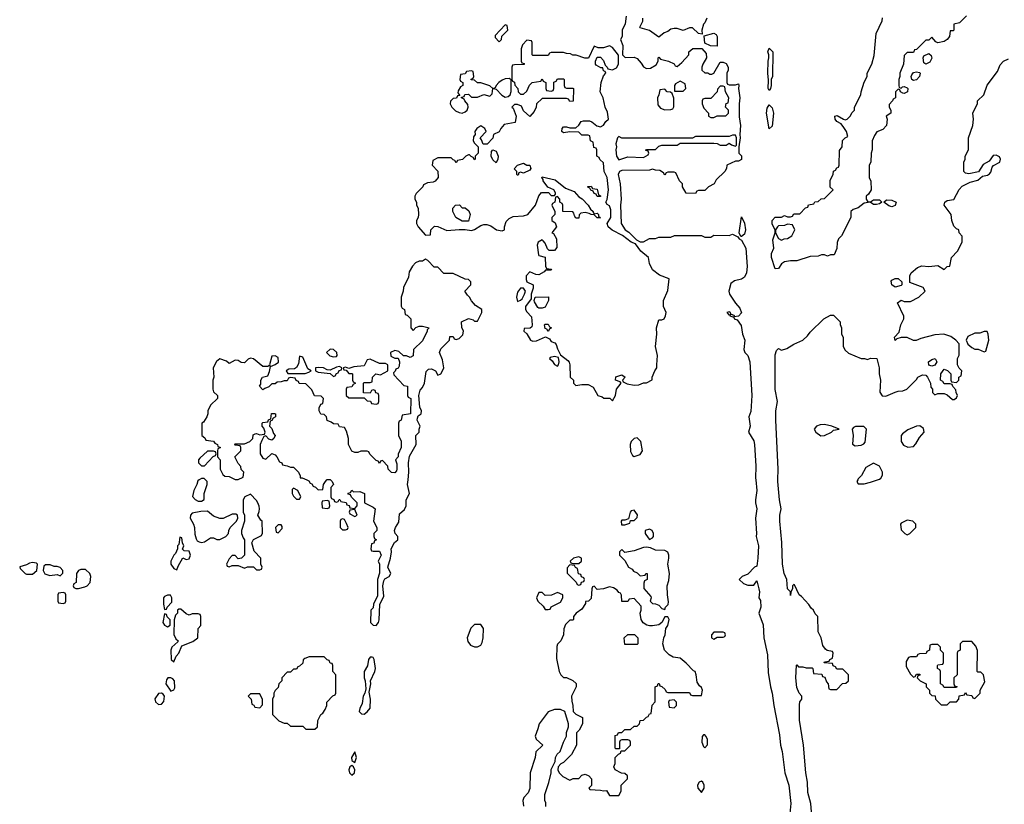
# Model space of a CAD drawing. Header units: inches. Extents: x 2386215 to 2556187, y 580866 to 760840.
# Tile 180 of 203: x 2480226 to 2486642, y 707885 to 712999. Entities that reach past the tile are written whole.
import ezdxf

# ---------------------------------------------------------------- set-up
doc = ezdxf.new("R2010")
doc.units = ezdxf.units.IN
doc.header["$MEASUREMENT"] = 0
doc.layers.add('C4780', color=7, linetype='Continuous')
doc.layers.add('C4781', color=7, linetype='Continuous')

msp = doc.modelspace()

# ---------------------------------------------------------------- linework, layer by layer
at = {"layer": 'C4780', "color": 5, "elevation": 40}
for points in [[(2481396.5, 710000), (2481386.4, 709993.6), (2481381, 709970), (2481361, 709930), (2481352, 709892), (2481370, 709872), (2481390, 709862), (2481410, 709862), (2481428, 709872), (2481429, 709910), (2481448.7, 709970), (2481448, 709990), (2481437.3, 710000)], [(2482096.8, 710000), (2482110, 709994), (2482118, 709978), (2482130, 709974), (2482138, 709958), (2482152.7, 709952.7), (2482170, 709934), (2482202, 709938), (2482206, 709970), (2482218, 709990), (2482228, 710000)], [(2482252, 710000), (2482262, 709990), (2482271.3, 709970), (2482254, 709950), (2482254, 709890), (2482258, 709878), (2482272.7, 709872.7), (2482278, 709858), (2482290, 709854), (2482302, 709858), (2482307.3, 709872.7), (2482312.7, 709872.7), (2482318, 709858), (2482352.7, 709852.7), (2482358, 709838), (2482372.7, 709832.7), (2482378, 709818), (2482410, 709814), (2482426, 709830), (2482426, 709850), (2482387.3, 709887.3), (2482382, 709902), (2482367.3, 709907.3), (2482367.3, 709912.7), (2482382, 709918), (2482390, 709932), (2482402, 709922), (2482443.6, 709923.6), (2482474, 709910), (2482474, 709850), (2482530, 709822), (2482542, 709810), (2482532, 709730), (2482554, 709690), (2482554, 709670), (2482534, 709650), (2482534, 709630), (2482538, 709618), (2482552, 709610), (2482538, 709602), (2482532.7, 709587.3), (2482518, 709582), (2482514, 709550), (2482518, 709538), (2482530, 709534), (2482570, 709534), (2482582, 709510), (2482562, 709470), (2482571.3, 709450), (2482571.1, 709391.1), (2482558, 709350), (2482556.9, 709243.1), (2482532, 709190), (2482530, 709166), (2482514, 709150), (2482512, 709070), (2482530, 709052), (2482550, 709051.3), (2482564, 709070), (2482568.4, 709088.4), (2482572.5, 709187.5), (2482598, 709242), (2482593.3, 709310), (2482598.4, 709341.6), (2482604.8, 709355.2), (2482634, 709370), (2482644, 709390), (2482626, 709430), (2482642.7, 709490), (2482649.2, 709530), (2482646.6, 709550), (2482667.9, 709592.1), (2482689.2, 709610), (2482689.2, 709630), (2482672.7, 709650), (2482669.5, 709670.5), (2482675.1, 709690), (2482695.9, 709724.1), (2482701.2, 709778.8), (2482732.7, 709807.3), (2482744, 709830), (2482744, 709870), (2482765.2, 709910), (2482753.2, 709970), (2482756.8, 710000)], [(2485022.4, 710000), (2485030.3, 709930), (2485021.3, 709870), (2485020.3, 709850), (2485028.8, 709810), (2485020.3, 709750), (2485028.2, 709650), (2485025.5, 709630), (2485040.3, 709570), (2485037.1, 709490), (2485030, 709438), (2485014, 709430), (2484970, 709386), (2484934, 709370), (2484914, 709350), (2484943.6, 709323.6), (2484970, 709314), (2485010, 709314), (2485030, 709342), (2485042.8, 709290), (2485046, 709270), (2485042, 709230), (2485052.5, 709212.5), (2485055.5, 709170), (2485042, 709130), (2485070, 709054), (2485074.9, 708970), (2485098.3, 708858.3), (2485104.5, 708744.5), (2485119.3, 708650), (2485130.4, 708610), (2485140.4, 708530), (2485177.3, 708337.3), (2485183, 708270), (2485194.4, 708230), (2485213, 708090), (2485237.1, 708010), (2485250.5, 707889.5), (2485244.5, 707824.5)], [(2485387.8, 707810), (2485380.5, 707890), (2485362.8, 707962.8), (2485360.5, 708030), (2485347.8, 708090), (2485334.5, 708270), (2485307.6, 708432.4), (2485306.8, 708533.2), (2485310, 708552), (2485322, 708570), (2485322, 708590), (2485305.2, 708610), (2485290, 708646), (2485282.7, 708710), (2485288.9, 708791.1), (2485290, 708794), (2485302, 708782), (2485330, 708782), (2485350, 708774), (2485390, 708774), (2485394, 708770), (2485398, 708738), (2485452.7, 708732.7), (2485458, 708718), (2485472.7, 708712.7), (2485483.6, 708683.6), (2485494, 708670), (2485498, 708638), (2485510, 708634), (2485550, 708634), (2485587.3, 708672.7), (2485610, 708674), (2485626, 708690), (2485626, 708730), (2485590, 708766), (2485550, 708766), (2485542, 708782), (2485527.3, 708787.3), (2485522, 708802), (2485467.3, 708807.3), (2485470, 708814), (2485502, 708818), (2485506, 708830), (2485522, 708838), (2485526, 708870), (2485522, 708882), (2485488.4, 708888.4), (2485476.4, 708896.4), (2485460.4, 708920.4), (2485448.7, 708970), (2485428.7, 709010), (2485426, 709110), (2485410, 709126), (2485398, 709150), (2485383.1, 709163.1), (2485368.4, 709188.4), (2485320.4, 709240.4), (2485306, 709250), (2485274.6, 709314.6), (2485270, 709318), (2485262, 709310), (2485262, 709290), (2485252, 709270), (2485250, 709246), (2485248, 709270), (2485228.7, 709290), (2485225.2, 709350), (2485207.3, 709390), (2485197, 709450), (2485191.9, 709591.9), (2485178.9, 709730), (2485179.7, 709770), (2485187.6, 709810), (2485176.2, 709870), (2485166, 709990), (2485166.3, 710000)], [(2485687, 710000), (2485682, 709990), (2485690, 709974), (2485730, 709974), (2485770, 709984.7), (2485816, 710000)], [(2483655.3, 707870), (2483654.6, 707894.6), (2483648, 707910), (2483648, 707950), (2483673.6, 708026.4), (2483688.7, 708090), (2483688.9, 708111.1), (2483715.3, 708164.7), (2483718, 708190), (2483729.1, 708210.9), (2483748, 708230), (2483769, 708290), (2483789, 708330), (2483790, 708354), (2483802, 708390), (2483802, 708410), (2483778, 708490), (2483750, 708502), (2483710, 708504), (2483670, 708488.7), (2483611, 708410), (2483603.5, 708376.5), (2483584.7, 708330), (2483592, 708310), (2483634, 708270), (2483590, 708226), (2483584.7, 708190), (2483552, 708090), (2483551.1, 707988.9), (2483539.8, 707960.2), (2483512, 707930), (2483504.7, 707910), (2483510, 707874)]]:
    msp.add_lwpolyline(points, dxfattribs=at)
for points in [[(2481730, 709906), (2481694, 709890), (2481682, 709870), (2481682, 709790), (2481692, 709770), (2481691.6, 709731.6), (2481671.3, 709670), (2481671.3, 709650), (2481682, 709622), (2481692, 709610), (2481691, 709509), (2481671.3, 709488.7), (2481650, 709486), (2481630, 709506), (2481610, 709506), (2481590, 709486), (2481574, 709450), (2481578, 709438), (2481590, 709434), (2481610, 709442), (2481650, 709442), (2481690, 709424.7), (2481710, 709432), (2481750, 709432), (2481770, 709414), (2481790, 709414), (2481802, 709418), (2481806, 709430), (2481798, 709450), (2481798, 709490), (2481754.6, 709534.6), (2481738, 709590), (2481750, 709612), (2481802, 709638), (2481807.3, 709652.7), (2481806, 709730), (2481796.4, 709736.4), (2481778, 709770), (2481787.3, 709792.7), (2481788, 709810), (2481787.3, 709827.3), (2481778, 709850), (2481770, 709866)], [(2482010, 709946), (2482002, 709938), (2482002, 709910), (2482010, 709894), (2482030, 709874), (2482050, 709874), (2482058, 709890), (2482038, 709930)], [(2482230, 709866), (2482198, 709862), (2482194, 709850), (2482198, 709818), (2482230, 709814), (2482242, 709818), (2482246, 709830), (2482242, 709862)], [(2481450, 709795.3), (2481406, 709794), (2481350, 709782), (2481338, 709770), (2481336, 709750), (2481358.8, 709710), (2481364.7, 709690), (2481366.4, 709646.4), (2481375.3, 709615.3), (2481382.8, 709602.8), (2481395.3, 709595.3), (2481410, 709591), (2481430, 709596), (2481470, 709622), (2481490, 709622), (2481510, 709612), (2481530, 709612), (2481568.4, 709631.6), (2481586, 709650), (2481588, 709670), (2481598, 709690), (2481638, 709730), (2481648, 709750), (2481646, 709770), (2481635.3, 709775.3), (2481610, 709775.3), (2481551.1, 709748.9), (2481530, 709748.7), (2481490, 709764)], [(2482410, 709806), (2482378, 709802), (2482374, 709790), (2482378, 709778), (2482410, 709762), (2482426, 709770)], [(2484230, 709802), (2484210, 709798), (2484204.7, 709790), (2484194, 709746), (2484170, 709738), (2484150, 709738), (2484144.7, 709730), (2484146.8, 709706.8), (2484170, 709706), (2484202, 709718), (2484206, 709734), (2484230, 709734), (2484250, 709754), (2484252.9, 709772.9)], [(2481930, 709706), (2481910, 709706), (2481894, 709690), (2481898, 709658), (2481910, 709654), (2481936.4, 709683.6), (2481936.4, 709696.4)], [(2482330, 709746), (2482318, 709742), (2482314, 709730), (2482314, 709690), (2482330, 709674), (2482350, 709674), (2482362, 709678), (2482366, 709690), (2482356.4, 709716.4), (2482342, 709742)], [(2486010, 709738), (2485970, 709718), (2485964.7, 709710), (2485970, 709674), (2485994, 709650), (2486010, 709642), (2486026, 709650), (2486066, 709690), (2486066, 709710), (2486046, 709730)], [(2484330, 709679), (2484302, 709670), (2484302, 709650), (2484321, 709621), (2484330, 709612), (2484350, 709622), (2484355.3, 709630), (2484355.3, 709650), (2484348, 709670)], [(2481270, 709626), (2481262, 709578), (2481254, 709570), (2481254, 709550), (2481241, 709519), (2481230, 709508.7), (2481210.8, 709470), (2481211.3, 709450), (2481230, 709422), (2481250, 709414), (2481258, 709438), (2481288.7, 709491.3), (2481310, 709481), (2481330, 709486), (2481339, 709510), (2481330, 709535.3), (2481298, 709538), (2481287.3, 709547.3), (2481295.3, 709570), (2481286, 709590), (2481282, 709622)], [(2484310, 709562), (2484290, 709559.5), (2484230, 709537.2), (2484170, 709526), (2484150, 709546), (2484134, 709530), (2484134, 709510), (2484170, 709474), (2484194, 709430), (2484218, 709418), (2484225.4, 709405.4), (2484250, 709394), (2484270, 709374), (2484302, 709378), (2484306, 709390), (2484314, 709390), (2484314, 709350), (2484298, 709342), (2484292.7, 709327.3), (2484292.7, 709292.7), (2484339.6, 709239.6), (2484342, 709230), (2484334, 709210), (2484350, 709194), (2484370, 709192), (2484390, 709182), (2484410, 709162), (2484430, 709154), (2484435.3, 709170), (2484452, 709188), (2484454.5, 709205.5), (2484446.6, 709250), (2484445.2, 709310), (2484455.9, 709344.1), (2484460.9, 709390), (2484449.2, 709450), (2484456, 709490), (2484456, 709510), (2484449.3, 709529.3), (2484430, 709539.3), (2484370, 709541.2), (2484337, 709557)], [(2480310, 709461.2), (2480290, 709457.2), (2480270, 709445.2), (2480226, 709434), (2480230, 709422), (2480262, 709390), (2480270, 709386), (2480310, 709384.7), (2480337.2, 709410), (2480342, 709450), (2480336, 709456)], [(2480425.6, 709445.6), (2480394.8, 709445.2), (2480382.5, 709437.5), (2480379.1, 709410), (2480390, 709386.8), (2480423.1, 709376.9), (2480470, 709382), (2480490, 709374), (2480507.3, 709392.7), (2480508, 709410), (2480490, 709428), (2480470, 709435.3), (2480450, 709435.3)], [(2483810, 709446), (2483792.7, 709427.3), (2483792.7, 709392.7), (2483852.7, 709332.7), (2483858, 709318), (2483870, 709314), (2483882, 709318), (2483887.3, 709332.7), (2483902, 709338), (2483906, 709350), (2483902, 709362), (2483887.3, 709367.3), (2483882, 709382), (2483867.3, 709387.3), (2483862, 709422), (2483848, 709428), (2483842, 709442)], [(2483870, 709498), (2483834, 709490), (2483814, 709470), (2483818, 709458), (2483830, 709454), (2483870, 709454), (2483886, 709470), (2483886, 709490)], [(2480624, 709416), (2480610, 709408.7), (2480596, 709390), (2480594, 709330), (2480578, 709322), (2480574, 709310), (2480578, 709298), (2480592.7, 709292.7), (2480610, 709292), (2480650, 709302), (2480666, 709310), (2480686, 709330), (2480688.7, 709370), (2480682, 709390), (2480655.1, 709415.1)], [(2480510, 709266), (2480478, 709262), (2480474, 709250), (2480474, 709210), (2480478, 709198), (2480510, 709194), (2480522, 709198), (2480526, 709210), (2480526, 709250), (2480522, 709262)], [(2483730, 709266), (2483691.6, 709248.4), (2483650, 709246), (2483630, 709266), (2483610, 709266), (2483594, 709230), (2483602, 709210), (2483636.9, 709176.9), (2483650, 709154), (2483670, 709154), (2483682, 709158), (2483688.4, 709171.6), (2483750, 709202), (2483766, 709230), (2483766, 709250)], [(2483970, 709306), (2483958, 709302), (2483954, 709290), (2483950, 709226), (2483931.6, 709208.4), (2483914, 709206), (2483914, 709194), (2483890, 709158), (2483852, 709130), (2483834, 709110), (2483834, 709090), (2483830, 709086), (2483810, 709086), (2483783.6, 709056.4), (2483771, 709029), (2483770.6, 708989.4), (2483751.3, 708950), (2483731.1, 708928.9), (2483725.4, 708914.6), (2483723.6, 708836.4), (2483742, 708750), (2483752, 708730), (2483770, 708712), (2483790, 708712), (2483831.6, 708691.6), (2483851.6, 708671.6), (2483852, 708650), (2483822, 708590), (2483823.6, 708556.4), (2483831.1, 708528.9), (2483832, 708490), (2483850, 708472), (2483894, 708450), (2483894, 708410), (2483871.6, 708368.4), (2483854, 708350), (2483854, 708270), (2483822, 708210), (2483770, 708158), (2483751.6, 708148.4), (2483734, 708130), (2483732, 708110), (2483742, 708090), (2483765.4, 708065.4), (2483810, 708042), (2483832.7, 708052.7), (2483870, 708054), (2483890, 708074), (2483910, 708082), (2483934, 708070), (2483952, 708050), (2483952, 708008), (2483934, 707990), (2483942, 707982), (2484010, 707978), (2484030, 707972), (2484050, 707974), (2484070, 707942), (2484130, 707942), (2484146, 707970), (2484146, 708010), (2484186, 708050), (2484186, 708070), (2484170, 708086), (2484148.4, 708088.4), (2484106, 708110), (2484098, 708130), (2484106, 708150), (2484106, 708190), (2484127.3, 708212.7), (2484142, 708218), (2484146, 708234), (2484170, 708234), (2484206, 708270), (2484206, 708290), (2484202, 708302), (2484190, 708306), (2484150, 708306), (2484138, 708302), (2484134, 708290), (2484134, 708246), (2484110, 708246), (2484106, 708250), (2484107.3, 708332.7), (2484122, 708338), (2484127.3, 708352.7), (2484150, 708354), (2484168.4, 708371.6), (2484207.3, 708372.7), (2484230, 708394), (2484250, 708394), (2484266, 708410), (2484268.9, 708431.1), (2484290, 708434), (2484310, 708454), (2484322, 708458), (2484330, 708474), (2484342, 708478), (2484348.4, 708531.6), (2484367.3, 708552.7), (2484368, 708650), (2484382, 708658), (2484387.3, 708672.7), (2484392.7, 708672.7), (2484398, 708658), (2484410, 708654), (2484432.7, 708632.7), (2484438, 708618), (2484450, 708614), (2484590, 708614), (2484598, 708598), (2484610, 708594), (2484670, 708594), (2484675.3, 708630), (2484670, 708646), (2484656.4, 708656.4), (2484640.4, 708680.4), (2484635.3, 708730), (2484628, 708750), (2484616, 708756), (2484570, 708805.2), (2484530, 708837.2), (2484484.5, 708844.5), (2484459.3, 708859.3), (2484428, 708890), (2484417.2, 708930), (2484424, 708970), (2484432.7, 708990), (2484437.2, 709030), (2484448.7, 709050), (2484459, 709090), (2484450, 709108), (2484430, 709108), (2484410.9, 709069.1), (2484390, 709054), (2484350, 709048), (2484330, 709048), (2484313.6, 709053.6), (2484288.9, 709068.9), (2484275.3, 709090), (2484268.7, 709131.3), (2484275.3, 709150), (2484276.4, 709176.4), (2484230, 709226), (2484198, 709222), (2484190, 709206), (2484150, 709206), (2484147.3, 709247.3), (2484142, 709262), (2484130, 709266), (2484120.4, 709280.4), (2484096.4, 709296.4), (2484070, 709302), (2484031.1, 709288.9), (2483990, 709286)], [(2481190, 709249), (2481170, 709239), (2481164, 709230), (2481162.8, 709190), (2481170, 709154), (2481182, 709158), (2481186, 709170), (2481216.5, 709203.5), (2481217.2, 709230), (2481208.7, 709248.7)], [(2481170, 709126), (2481158, 709070), (2481170, 709052), (2481190, 709042), (2481207.3, 709052.7), (2481207.3, 709087.3), (2481187.3, 709107.3), (2481182, 709122)], [(2481276.4, 709156.4), (2481263.6, 709156.4), (2481254, 709150), (2481254, 709130), (2481242, 709118), (2481231.6, 709088.4), (2481230.9, 708990.9), (2481244, 708964), (2481258, 708950), (2481256.9, 708943.1), (2481218, 708910), (2481211, 708890), (2481214, 708830), (2481230, 708814), (2481246, 708850), (2481262, 708870), (2481282, 708918), (2481353.6, 708946.4), (2481386, 708970), (2481388, 709030), (2481406, 709050), (2481406, 709110), (2481402, 709122), (2481390, 709126), (2481350, 709126), (2481330, 709118), (2481310, 709126)], [(2483230, 709058), (2483190, 709058), (2483166.8, 709033.2), (2483142.8, 708970), (2483146.8, 708946.8), (2483162.8, 708922.8), (2483190, 708911.3), (2483210, 708911.3), (2483230, 708922), (2483239.3, 708940.7), (2483245.2, 708970), (2483248, 709030)], [(2484810, 709006), (2484750, 709006), (2484734, 708990), (2484734, 708970), (2484750, 708962), (2484770, 708974), (2484810, 708974), (2484822, 708978), (2484826, 708990), (2484822, 709002)], [(2484170, 708926), (2484166, 708970), (2484190, 708992), (2484231.6, 708991.6), (2484254, 708970), (2484254, 708930), (2484250, 708926)], [(2486430, 708946), (2486370, 708946), (2486354, 708930), (2486354, 708890), (2486338, 708882), (2486334, 708870), (2486334, 708730), (2486314, 708710), (2486314, 708670), (2486318, 708658), (2486332.7, 708652.7), (2486330, 708646), (2486250, 708646), (2486242, 708662), (2486226, 708670), (2486226, 708750), (2486222, 708762), (2486206, 708770), (2486206, 708790), (2486210, 708794), (2486242, 708798), (2486246, 708810), (2486246, 708870), (2486226, 708890), (2486226, 708910), (2486210, 708926), (2486170, 708926), (2486158, 708922), (2486154, 708890), (2486138, 708882), (2486132.7, 708867.3), (2486090, 708866), (2486078, 708862), (2486070, 708846), (2486030, 708846), (2486018, 708842), (2486003.6, 708816.4), (2486003.6, 708783.6), (2486030, 708734), (2486050, 708714), (2486062, 708718), (2486070, 708734), (2486092.7, 708732.7), (2486092.7, 708727.3), (2486078, 708722), (2486074, 708710), (2486094, 708690), (2486134, 708670), (2486134, 708650), (2486154, 708630), (2486154, 708610), (2486170, 708594), (2486192.7, 708592.7), (2486194, 708570), (2486230, 708534), (2486270, 708534), (2486290, 708554), (2486330, 708554), (2486346, 708570), (2486347.3, 708592.7), (2486382, 708598), (2486390, 708614), (2486398, 708598), (2486430, 708594), (2486438, 708578), (2486450, 708574), (2486486, 708610), (2486486, 708630), (2486516.4, 708683.6), (2486506, 708730), (2486490, 708746), (2486470, 708746), (2486466, 708750), (2486467.3, 708887.3), (2486456.4, 708916.4)], [(2482112.7, 708847.3), (2482083.6, 708836.4), (2482072.7, 708827.3), (2482070, 708806), (2482050, 708786), (2482038, 708782), (2482030, 708766), (2482010, 708766), (2481990, 708746), (2481970, 708746), (2481934, 708710), (2481934, 708690), (2481914, 708670), (2481910, 708646), (2481890, 708626), (2481882, 708610), (2481882, 708590), (2481874, 708570), (2481874, 708470), (2481914, 708430), (2481950, 708414), (2481970, 708414), (2481990, 708394), (2482070, 708394), (2482090, 708374), (2482150, 708374), (2482166, 708390), (2482168.4, 708431.6), (2482188, 708470), (2482200.4, 708479.6), (2482216.4, 708503.6), (2482228, 708530), (2482228.4, 708551.6), (2482267.3, 708592.7), (2482282, 708598), (2482286, 708610), (2482286, 708730), (2482266, 708750), (2482266, 708790), (2482262, 708802), (2482250, 708806), (2482242, 708822), (2482230, 708826), (2482210, 708846)], [(2482510, 708844), (2482498.8, 708830), (2482493, 708787), (2482470.6, 708750), (2482470.6, 708710), (2482477.3, 708690), (2482482, 708638), (2482476, 708610), (2482464, 708590), (2482458.5, 708541.5), (2482442, 708510), (2482439.1, 708490), (2482454, 708474), (2482470, 708473.4), (2482490, 708487.7), (2482509.1, 708510.9), (2482512.3, 708570), (2482504, 708616), (2482515.1, 708670), (2482512.3, 708690), (2482540.9, 708750), (2482543.7, 708770), (2482535.1, 708830), (2482530, 708842), (2482523.1, 708843.1)], [(2481210, 708708.7), (2481191.6, 708708.4), (2481182.8, 708697.2), (2481178, 708670), (2481210, 708622), (2481230, 708632), (2481236, 708644), (2481234, 708690), (2481223.1, 708703.1)], [(2481150, 708608.7), (2481130, 708608), (2481107.5, 708572.5), (2481110, 708554), (2481130, 708536), (2481150, 708538), (2481164.7, 708555.3), (2481168.7, 708590), (2481162, 708602)], [(2481790, 708606), (2481730, 708606), (2481714, 708590), (2481734, 708570), (2481738, 708538), (2481752, 708532), (2481758, 708518), (2481790, 708514), (2481807.3, 708532.7), (2481808, 708550), (2481807.3, 708567.3)], [(2484490, 708566), (2484458, 708562), (2484454, 708550), (2484458, 708518), (2484490, 708514), (2484506, 708530), (2484506, 708550)], [(2484690, 708338), (2484682, 708338), (2484672.7, 708327.3), (2484672, 708290), (2484682, 708262), (2484690, 708254), (2484707.3, 708272.7), (2484708, 708310), (2484698, 708330)], [(2482410, 708228), (2482387.7, 708190), (2482391.1, 708171.1), (2482410, 708158), (2482420.9, 708190)], [(2482390, 708139), (2482378, 708130), (2482371, 708110), (2482376, 708090), (2482390, 708076), (2482408.7, 708090), (2482409, 708110), (2482402, 708130)], [(2484670, 708035.3), (2484654, 708030), (2484642, 708010), (2484644.7, 707990), (2484670, 707962), (2484686, 707990), (2484686, 708010), (2484678, 708030)]]:
    msp.add_lwpolyline(points, close=True, dxfattribs=at)
at = {"layer": 'C4781', "color": 5, "elevation": 40}
for points in [[(2484178, 713022), (2484172, 712972), (2484152, 712930), (2484152, 712890), (2484142, 712870), (2484156, 712830), (2484154, 712770), (2484172, 712752), (2484230, 712754.8), (2484250, 712746), (2484276.8, 712716.8), (2484290, 712692), (2484310, 712682), (2484336.4, 712683.6), (2484374.6, 712705.4), (2484386, 712730), (2484386, 712750), (2484390, 712754), (2484402, 712742), (2484454, 712730), (2484491.6, 712711.6), (2484498, 712698), (2484510, 712694), (2484540.4, 712719.6), (2484586, 712770), (2484586, 712790), (2484611.6, 712811.6), (2484672, 712812), (2484699.6, 712779.6), (2484702, 712750), (2484678, 712710), (2484672, 712690), (2484672, 712670), (2484690, 712652), (2484710, 712652), (2484723.6, 712643.6), (2484736.4, 712643.6), (2484748.4, 712651.6), (2484790, 712722), (2484810, 712722), (2484830, 712714), (2484842, 712690), (2484842, 712670), (2484834, 712650), (2484834, 712590), (2484838, 712578), (2484850, 712574), (2484890, 712574), (2484910, 712582), (2484913, 712570), (2484910.6, 712550), (2484919.1, 712490), (2484914, 712450), (2484914.8, 712365.2), (2484924, 712310), (2484918, 712250), (2484922, 712230), (2484912, 712170), (2484912, 712130), (2484930, 712112), (2484930, 712088), (2484910, 712078), (2484890, 712078), (2484834, 712050), (2484832, 712030), (2484822, 712010), (2484765.4, 711954.6), (2484751.1, 711928.9), (2484714, 711910), (2484690, 711886), (2484650, 711886), (2484638, 711882), (2484630, 711866), (2484568, 711868), (2484546, 711910), (2484546, 711930), (2484526, 711950), (2484502, 712002), (2484490, 712006), (2484450, 712006), (2484438, 712002), (2484430, 711986), (2484422, 712002), (2484396.4, 712016.4), (2484370, 712018), (2484350, 712026), (2484330, 712018), (2484150, 712015.3), (2484134, 712010), (2484126, 711990), (2484138, 711930), (2484146, 711830), (2484142, 711790), (2484146, 711670), (2484172, 711630), (2484194.8, 711614.8), (2484244.7, 711564.7), (2484270, 711552), (2484290, 711552), (2484330, 711574), (2484370, 711574), (2484390, 711582), (2484470, 711582), (2484492.7, 711592.7), (2484670, 711592), (2484690, 711582), (2484730, 711582), (2484750, 711594), (2484850, 711592), (2484870, 711602), (2484904.7, 711584.7), (2484914, 711570), (2484930, 711562), (2484957.1, 711510), (2484965.5, 711390), (2484962, 711350), (2484950, 711322), (2484930, 711308.7), (2484883.6, 711296.4), (2484861, 711279), (2484846.8, 711230), (2484851.3, 711210), (2484890, 711151.3), (2484919.8, 711119.8), (2484930.7, 711089.3), (2484910, 711066), (2484882, 711062), (2484886, 711070), (2484860.4, 711080.4), (2484858, 711090), (2484850, 711095.3), (2484834, 711090), (2484850, 711074), (2484858, 711078), (2484854, 711070), (2484879.6, 711059.6), (2484882, 711050), (2484902, 711042), (2484926.4, 711006.4), (2484936, 710950), (2484951, 710910), (2484944.7, 710850), (2484951.3, 710830), (2484970, 710811.3), (2484983, 710770), (2484997, 710550), (2484990, 710446), (2484978, 710410), (2484985.5, 710350), (2484975.5, 710310), (2485010, 710254), (2485014.9, 710230), (2485023.1, 710090), (2485021.3, 710010), (2485022.4, 710000)], [(2484704.7, 713010), (2484690, 712978), (2484682, 712970), (2484672, 712930), (2484674, 712906), (2484650, 712908.7), (2484610, 712946), (2484590, 712946), (2484550, 712928), (2484510, 712942), (2484490, 712942), (2484470, 712938), (2484450, 712922), (2484426.4, 712913.6), (2484390, 712886), (2484330, 712929), (2484270, 712946), (2484268, 712950), (2484286, 712990), (2484286, 713010)], [(2486396, 713024), (2486350, 712978), (2486314, 712970), (2486314, 712930), (2486310, 712926), (2486290, 712926), (2486284.7, 712890), (2486270.7, 712869.3), (2486250, 712857.2), (2486208.7, 712848.7), (2486195.3, 712855.3), (2486170, 712886), (2486150, 712866), (2486130, 712866), (2486070, 712806), (2486058, 712802), (2486050, 712786), (2486010, 712786), (2485990, 712766), (2485984.9, 712710), (2485962, 712650), (2485962, 712630), (2485954, 712610), (2485954, 712570), (2485958, 712558), (2485970, 712554), (2485978, 712562), (2485990, 712564.7), (2486010, 712556), (2486014, 712550), (2486010.7, 712530), (2485990, 712519), (2485981.2, 712521.2), (2485966, 712530), (2485962, 712542), (2485950, 712546), (2485934, 712530), (2485934, 712490), (2485918, 712482), (2485914, 712470), (2485892.7, 712447.3), (2485892, 712430), (2485902, 712410), (2485902, 712390), (2485872, 712370), (2485878.8, 712350), (2485875.5, 712310), (2485850, 712282.7), (2485810.9, 712269.1), (2485795.3, 712244.7), (2485782, 712210), (2485782, 712150), (2485774, 712130), (2485772, 712070), (2485762, 712050), (2485762, 711970), (2485772.7, 711947.3), (2485774, 711890), (2485756.9, 711863.1), (2485742, 711850), (2485742, 711830), (2485752.7, 711812.7), (2485770, 711812), (2485790, 711824.7), (2485830, 711824.7), (2485844.7, 711810), (2485830, 711799), (2485810, 711795.3), (2485790, 711795.3), (2485768.9, 711808.9), (2485730, 711804), (2485690, 711774), (2485656.9, 711763.1), (2485642, 711750), (2485642, 711710), (2485582, 711590), (2485562, 711570), (2485552.7, 711547.3), (2485551.6, 711508.4), (2485532.7, 711467.3), (2485510, 711466), (2485490, 711458), (2485470, 711466), (2485450, 711466), (2485430, 711458), (2485376.4, 711456.4), (2485290, 711428), (2485248, 711428), (2485210, 711422), (2485190, 711408), (2485170, 711378), (2485150, 711375.3), (2485124.4, 711450), (2485125.3, 711474.7), (2485140.9, 711510), (2485134.6, 711565.4), (2485148.7, 711610), (2485148.7, 711630), (2485130, 711666), (2485130, 711691.3), (2485150, 711711.3), (2485190, 711712), (2485210, 711722), (2485230, 711714), (2485250, 711714), (2485262, 711718), (2485270, 711734), (2485310, 711734), (2485347.3, 711772.7), (2485362, 711778), (2485367.3, 711792.7), (2485402, 711798), (2485407.3, 711812.7), (2485430, 711814), (2485448.4, 711831.6), (2485470, 711834), (2485526, 711890), (2485508.4, 711908.4), (2485508.4, 711951.6), (2485527.3, 711992.7), (2485528.4, 712011.6), (2485542, 712018), (2485550, 712034), (2485562, 712038), (2485566, 712050), (2485567.3, 712147.3), (2485586, 712170), (2485588.4, 712211.6), (2485606, 712230), (2485622, 712238), (2485614, 712270), (2485597.5, 712297.5), (2485580.2, 712320.2), (2485550, 712335.3), (2485539, 712350), (2485538, 712370), (2485554, 712374), (2485594, 712350), (2485606, 712346), (2485618, 712350), (2485638, 712370), (2485650, 712394), (2485666, 712410), (2485666, 712430), (2485708, 712510), (2485708.7, 712530), (2485728.9, 712591.1), (2485748, 712630), (2485748, 712650), (2485778, 712710), (2485794.6, 712765.4), (2485808, 712910), (2485847.3, 712992.7), (2485848.4, 713011.6)], [(2485166.3, 710000), (2485168.3, 710070), (2485153.3, 710390), (2485154.3, 710450), (2485164.7, 710510), (2485148.6, 710588.6), (2485150, 710814), (2485158, 710842), (2485170, 710856), (2485190, 710846), (2485224.7, 710855.3), (2485270, 710884.7), (2485328.9, 710911.1), (2485360.4, 710939.6), (2485376.4, 710963.6), (2485466, 711050), (2485510, 711074), (2485530, 711074), (2485572, 711030), (2485572.7, 711012.7), (2485582, 710990), (2485582, 710950), (2485592, 710930), (2485592, 710870), (2485605.4, 710845.4), (2485626.4, 710826.4), (2485710, 710791.3), (2485731.1, 710791.1), (2485750, 710784.7), (2485770, 710792), (2485811.6, 710791.6), (2485826, 710730), (2485826.8, 710690), (2485836, 710650), (2485831.6, 710571.6), (2485846.8, 710546.8), (2485870, 710544.7), (2485932, 710572), (2485950, 710578), (2485980.4, 710579.6), (2486006, 710590), (2486070, 710654), (2486078, 710670), (2486110, 710684.7), (2486130, 710682), (2486142, 710670), (2486162, 710630), (2486163.6, 710603.6), (2486174, 710590), (2486174, 710570), (2486190, 710554), (2486210, 710562), (2486250, 710562), (2486270, 710554), (2486303.6, 710523.6), (2486316.4, 710523.6), (2486330, 710534), (2486338, 710550), (2486328.4, 710568.4), (2486327.3, 710587.3), (2486307.3, 710607.3), (2486302, 710622), (2486290, 710626), (2486250, 710626), (2486242, 710642), (2486226, 710650), (2486228.4, 710691.6), (2486250, 710722), (2486272.7, 710712.7), (2486294, 710690), (2486294, 710650), (2486298, 710638), (2486330, 710634), (2486346, 710650), (2486346, 710670), (2486362, 710678), (2486366, 710710), (2486347.3, 710727.3), (2486338, 710750), (2486338, 710790), (2486347.3, 710812.7), (2486347.3, 710887.3), (2486326, 710910), (2486293.6, 710933.6), (2486248.9, 710948.9), (2486190, 710945.2), (2486098, 710922), (2486068.4, 710908.4), (2486050, 710908), (2486010, 710928), (2485970, 710928), (2485942, 710918), (2485930, 710908), (2485926, 710930), (2485956.4, 710963.6), (2485968.9, 711011.1), (2485988, 711050), (2485987.3, 711067.3), (2485947.3, 711152.7), (2485970, 711172), (2485990, 711162), (2486030, 711162), (2486086, 711190), (2486126, 711230), (2486113.6, 711253.6), (2486027.3, 711287.3), (2486026, 711330), (2486035.3, 711350), (2486076.6, 711383.4), (2486105.6, 711394.4), (2486150, 711390.5), (2486210, 711396.3), (2486250, 711372), (2486270, 711391.3), (2486287.3, 711392.7), (2486298, 711450), (2486338, 711490), (2486368, 711550), (2486367.3, 711587.3), (2486348, 711610), (2486346, 711630), (2486330, 711635.3), (2486312.5, 711652.5), (2486299.3, 711690), (2486296.2, 711730), (2486249.4, 711789.4), (2486254, 711810), (2486270, 711820.7), (2486313.4, 711826.6), (2486347.5, 711892.5), (2486366.8, 711913.2), (2486419.3, 711940.7), (2486470, 711953), (2486501, 711979), (2486533.3, 711986.7), (2486545.8, 711994.2), (2486554.7, 712005.3), (2486562.4, 712037.6), (2486571.5, 712048.5), (2486613, 712070), (2486617.6, 712090), (2486610, 712105.2), (2486590, 712116), (2486570, 712113.2), (2486543.5, 712076.5), (2486505.5, 712054.5), (2486473, 712007), (2486410, 711995.3), (2486390, 711998), (2486378, 712010), (2486378, 712070), (2486388, 712090), (2486388, 712110), (2486408.4, 712151.6), (2486408.7, 712230), (2486438, 712310), (2486442, 712350), (2486438, 712390), (2486467.3, 712452.7), (2486468, 712470), (2486508, 712510), (2486530, 712572), (2486598, 712662), (2486614.6, 712705.4), (2486638, 712730), (2486670, 712744.7)], [(2482756.8, 710000), (2482762.7, 710050), (2482759.3, 710110), (2482766, 710154), (2482809, 710230), (2482808, 710290), (2482828.4, 710311.6), (2482828.7, 710330), (2482835.3, 710350), (2482817.2, 710390), (2482818, 710402), (2482823.7, 710416.3), (2482842, 710430), (2482844, 710450), (2482834.2, 710474.2), (2482826, 710550), (2482836, 710584), (2482850, 710601), (2482863.7, 710630), (2482874, 710706), (2482890, 710722), (2482910, 710723), (2482936, 710710), (2482950, 710682), (2482970, 710692), (2482982, 710710), (2482988.9, 710731.1), (2482982, 710782), (2482962, 710830), (2482970, 710854), (2483026, 710910), (2483030, 710934), (2483050, 710934), (2483058, 710918), (2483070, 710914), (2483090, 710922), (2483114.6, 710945.4), (2483118, 710970), (2483107.3, 710992.7), (2483106, 711030), (2483150, 711052), (2483182, 711042), (2483190, 711034), (2483210, 711034), (2483238, 711090), (2483238, 711110), (2483196.4, 711136.4), (2483170, 711166), (2483158, 711190), (2483143.1, 711203.1), (2483126, 711230), (2483166, 711270), (2483166, 711290), (2483150, 711306), (2483128.4, 711308.4), (2483050, 711346), (2482990, 711346), (2482950, 711386), (2482926, 711386), (2482886, 711430), (2482870, 711438), (2482850, 711426), (2482830, 711426), (2482805.4, 711414.6), (2482786.4, 711393.6), (2482763.6, 711356.4), (2482759.6, 711320.4), (2482726.4, 711253.6), (2482724.7, 711230), (2482712, 711190), (2482712.7, 711132.7), (2482718, 711118), (2482734, 711110), (2482738, 711078), (2482750, 711074), (2482774, 711050), (2482774, 710990), (2482790, 710974), (2482807.3, 710992.7), (2482830, 711002), (2482850, 711002), (2482894, 710990), (2482882, 710978), (2482882, 710970), (2482850, 710906), (2482792, 710850), (2482790, 710808), (2482770, 710798), (2482747.3, 710807.3), (2482728, 710808), (2482696.4, 710836.4), (2482670, 710842), (2482642, 710830), (2482645.4, 710805.4), (2482670, 710792), (2482692, 710792), (2482702, 710770), (2482699.6, 710740.4), (2482692.7, 710727.3), (2482678, 710722), (2482672.7, 710707.3), (2482662, 710698), (2482663.6, 710683.6), (2482730, 710614), (2482754, 710610), (2482754, 710550), (2482758, 710538), (2482774, 710530), (2482772, 710430), (2482718, 710422), (2482712, 710390), (2482698, 710382), (2482694, 710370), (2482694, 710290), (2482712, 710252), (2482712, 710210), (2482692.7, 710167.3), (2482692, 710150), (2482674, 710130), (2482683.6, 710103.6), (2482684.7, 710070), (2482682, 710058), (2482670, 710046), (2482648.7, 710048.7), (2482628, 710070), (2482626, 710090), (2482590, 710126), (2482578, 710122), (2482570, 710106), (2482562, 710122), (2482550, 710126), (2482507.3, 710167.3), (2482502, 710182), (2482490, 710186), (2482450, 710186), (2482430, 710178), (2482410, 710178), (2482390, 710186), (2482368, 710230), (2482368, 710270), (2482356.4, 710316.4), (2482342, 710342), (2482310, 710346), (2482302, 710362), (2482270, 710366), (2482256.4, 710376.4), (2482230, 710386), (2482226, 710410), (2482210, 710426), (2482188.9, 710428.9), (2482178, 710450), (2482178, 710470), (2482187.3, 710492.7), (2482202, 710498), (2482206, 710530), (2482190, 710546), (2482147.3, 710547.3), (2482130, 710586), (2482090, 710626), (2482048, 710628), (2482042, 710642), (2482027.3, 710647.3), (2482022, 710662), (2481990, 710666), (2481978, 710662), (2481970, 710646), (2481950, 710646), (2481930, 710638), (2481903.6, 710636.4), (2481890, 710626), (2481870, 710626), (2481850, 710606), (2481823.6, 710596.4), (2481810, 710586), (2481788, 710610), (2481796.4, 710623.6), (2481798, 710650), (2481808, 710670), (2481842, 710678), (2481854.6, 710705.4), (2481860.4, 710739.6), (2481890, 710751.3), (2481912.1, 710767.9), (2481910, 710798), (2481890, 710808), (2481870, 710806), (2481854, 710750), (2481858, 710742), (2481850, 710746), (2481842, 710738), (2481810, 710739.3), (2481750, 710789.2), (2481730, 710792.7), (2481714.4, 710785.6), (2481690, 710762), (2481670, 710764), (2481650, 710777.2), (2481630, 710779.3), (2481590, 710758), (2481572.9, 710772.9), (2481530, 710788.7), (2481507.9, 710772.1), (2481486, 710730), (2481491.3, 710670), (2481484.7, 710650), (2481484.7, 710590), (2481490, 710574), (2481514, 710550), (2481514, 710530), (2481470, 710486), (2481452, 710450), (2481452, 710430), (2481444.7, 710410), (2481423.6, 710376.4), (2481414, 710370), (2481414, 710290), (2481432.7, 710272.7), (2481438, 710258), (2481490, 710252), (2481498, 710238), (2481514, 710230), (2481518, 710218), (2481534, 710210), (2481518, 710202), (2481514, 710190), (2481514, 710150), (2481531.3, 710131.3), (2481532, 710070), (2481550, 710034), (2481563.6, 710023.6), (2481590, 710022), (2481630, 710002), (2481650, 710002), (2481682, 710018), (2481686, 710050), (2481668.4, 710068.4), (2481667.3, 710087.3), (2481650, 710106), (2481628, 710150), (2481666, 710190), (2481666, 710210), (2481662, 710222), (2481630, 710226), (2481626, 710230), (2481630, 710234), (2481690, 710234), (2481726, 710250), (2481746, 710270), (2481747.3, 710292.7), (2481760.4, 710299.6), (2481770, 710302), (2481790, 710294), (2481822, 710298), (2481826, 710310), (2481816.4, 710336.4), (2481806, 710350), (2481806, 710370), (2481810, 710374), (2481842, 710378), (2481848, 710392), (2481862, 710398), (2481867.3, 710432.7), (2481887.3, 710432.7), (2481892, 710430), (2481892, 710410), (2481878, 710402), (2481870, 710386), (2481858, 710382), (2481854, 710350), (2481870, 710334), (2481881, 710301), (2481891.1, 710288.9), (2481882, 710270), (2481870, 710258), (2481850, 710266), (2481830, 710286), (2481818, 710282), (2481803.6, 710256.4), (2481792, 710230), (2481792, 710170), (2481810, 710142), (2481830, 710134), (2481870, 710172), (2481890, 710162), (2481902, 710150), (2481918, 710118), (2481934, 710110), (2481938, 710098), (2481970, 710092), (2481990, 710082), (2482010, 710082), (2482042, 710050), (2482054, 710026), (2482054, 710014), (2482066, 710014), (2482096.8, 710000)], [(2485816, 710000), (2485830, 710004.7), (2485838, 710010), (2485848, 710030), (2485848, 710050), (2485828.4, 710088.4), (2485790, 710108), (2485739.6, 710080.4), (2485711.6, 710028.4), (2485690, 710006), (2485687, 710000)], [(2481437.3, 710000), (2481428.4, 710008.4), (2481410, 710008.7), (2481396.5, 710000)], [(2482228, 710000), (2482230, 710002), (2482250, 710002), (2482252, 710000)]]:
    msp.add_lwpolyline(points, dxfattribs=at)
for points in [[(2483390, 712966), (2483323.6, 712896.4), (2483323.6, 712883.6), (2483350, 712854), (2483366, 712870), (2483367.3, 712892.7), (2483406, 712930), (2483402, 712962)], [(2484770, 712826), (2484728.4, 712828.4), (2484690, 712846), (2484686, 712894), (2484750, 712911), (2484763.6, 712903.6), (2484772, 712890)], [(2483530, 712866), (2483503.6, 712836.4), (2483494, 712810), (2483494, 712730), (2483498, 712718), (2483512.7, 712712.7), (2483512.7, 712707.3), (2483450, 712706), (2483438, 712702), (2483434, 712690), (2483434, 712610), (2483438, 712598), (2483451.3, 712591.3), (2483452.7, 712572.7), (2483471.3, 712551.3), (2483474, 712530), (2483490, 712514), (2483510, 712514), (2483530, 712534), (2483548.4, 712571.6), (2483566, 712590), (2483622, 712598), (2483630, 712614), (2483638, 712598), (2483654, 712590), (2483654, 712550), (2483658, 712538), (2483690, 712534), (2483702, 712538), (2483706, 712550), (2483707.3, 712592.7), (2483722, 712598), (2483730, 712614), (2483770, 712614), (2483774, 712610), (2483774, 712570), (2483778, 712558), (2483790, 712554), (2483830, 712554), (2483834, 712550), (2483832.7, 712467.3), (2483810, 712466), (2483802, 712482), (2483790, 712486), (2483630, 712486), (2483594, 712450), (2483591.6, 712428.4), (2483579.6, 712400.4), (2483550, 712368), (2483510, 712406), (2483495.3, 712435.3), (2483470, 712446), (2483450, 712446), (2483434, 712430), (2483442, 712422), (2483462, 712370), (2483454, 712330), (2483383.8, 712316.2), (2483361, 712290), (2483350, 712268), (2483314, 712250), (2483310, 712226), (2483271.6, 712188.4), (2483247.3, 712187.3), (2483236.4, 712216.4), (2483226, 712230), (2483266, 712270), (2483258, 712290), (2483230, 712308), (2483204.7, 712290), (2483192, 712270), (2483194, 712250), (2483183.6, 712236.4), (2483182, 712210), (2483190, 712194), (2483214, 712170), (2483214, 712130), (2483194, 712110), (2483194, 712090), (2483190, 712086), (2483182, 712102), (2483167.3, 712107.3), (2483158, 712118), (2483150, 712118), (2483134, 712110), (2483111.6, 712088.4), (2483078, 712082), (2483070, 712066), (2483062, 712082), (2483050, 712086), (2483038, 712098), (2482950, 712098), (2482918, 712082), (2482914, 712050), (2482951.6, 712011.6), (2482954, 711970), (2482932.7, 711947.3), (2482919.6, 711940.4), (2482883.6, 711936.4), (2482858, 711922), (2482854, 711910), (2482810, 711866), (2482802, 711850), (2482802, 711830), (2482812, 711810), (2482812, 711790), (2482822, 711770), (2482824.7, 711730), (2482822, 711710), (2482812, 711690), (2482812, 711670), (2482822, 711650), (2482870, 711594), (2482902, 711598), (2482906, 711630), (2482930, 711654), (2482950, 711652), (2483010, 711624.7), (2483090, 711632), (2483130, 711632), (2483170, 711624.7), (2483190, 711632), (2483230, 711658), (2483250, 711664.7), (2483270, 711664.7), (2483295.3, 711655.3), (2483334, 711630), (2483370, 711622), (2483386, 711630), (2483386, 711650), (2483395.3, 711684.7), (2483416, 711704), (2483442.7, 711717.3), (2483510, 711721), (2483538, 711730), (2483588, 711790), (2483608.4, 711851.6), (2483627.3, 711872.7), (2483672, 711872), (2483690, 711854), (2483710, 711854), (2483718, 711862), (2483718, 711870), (2483706, 711890), (2483668.4, 711908.4), (2483638, 711950), (2483638, 711958), (2483628, 711970), (2483630, 711974), (2483714.8, 711954.8), (2483782, 711902), (2483838.8, 711878.8), (2483870, 711844.7), (2483891.1, 711831.1), (2483931.1, 711791.1), (2483944.7, 711764.7), (2483962, 711750), (2483962, 711742), (2483970, 711734), (2483990, 711738), (2483998, 711730), (2483998, 711718), (2484011.6, 711708.4), (2483990, 711708.7), (2483970, 711728), (2483950, 711728.7), (2483936.4, 711736.4), (2483910, 711742), (2483882, 711738), (2483872.7, 711727.3), (2483870, 711706), (2483850, 711706), (2483840.4, 711720.4), (2483838, 711738), (2483830, 711746), (2483766, 711750), (2483766, 711790), (2483762, 711802), (2483746, 711810), (2483746, 711830), (2483730, 711846), (2483718, 711842), (2483714, 711810), (2483698, 711802), (2483694, 711790), (2483714, 711750), (2483714, 711730), (2483694, 711710), (2483694, 711690), (2483716, 711676), (2483724.7, 711650), (2483694, 711610), (2483704.7, 711604.7), (2483724, 711570), (2483726.4, 711513.6), (2483710, 711495.3), (2483675.3, 711495.3), (2483665.2, 711505.2), (2483650, 711542), (2483638, 711558), (2483630, 711564), (2483604.7, 711550), (2483598.8, 711530), (2483606.4, 711466.4), (2483610, 711462), (2483651.3, 711451.3), (2483652.7, 711392.7), (2483658, 711378), (2483690, 711374), (2483692, 711370), (2483690, 711366), (2483652.7, 711367.3), (2483644.7, 711355.3), (2483610, 711335.3), (2483590, 711338), (2483550, 711355.3), (2483526.8, 711330), (2483526, 711306), (2483531.3, 711291.3), (2483572, 711270), (2483572, 711250), (2483558, 711210), (2483559.6, 711180.4), (2483522, 711130), (2483522, 711110), (2483530, 711094), (2483562, 711062), (2483566, 711010), (2483563.6, 710996.4), (2483551.6, 710988.4), (2483514, 710986), (2483512, 710970), (2483531.3, 710951.3), (2483554, 710910), (2483570, 710904.7), (2483594.6, 710905.4), (2483652, 710932), (2483678, 710918), (2483690, 710902), (2483712.7, 710892.7), (2483722, 710882), (2483730, 710854), (2483750, 710814), (2483798.8, 710778.8), (2483806.4, 710766.4), (2483811.3, 710750), (2483814, 710670), (2483834, 710650), (2483834, 710630), (2483850, 710614), (2483890, 710622), (2483930, 710622), (2483963.6, 710603.6), (2483994, 710550), (2484022, 710542), (2484032.7, 710532.7), (2484071.6, 710531.6), (2484090, 710514), (2484108, 710550), (2484115.3, 710590), (2484146, 710630), (2484138, 710638), (2484108.9, 710648.9), (2484110, 710671.3), (2484150, 710684.7), (2484172, 710670), (2484154, 710650), (2484158, 710638), (2484185.4, 710625.4), (2484230, 710618), (2484260.4, 710619.6), (2484290, 710632), (2484310, 710632), (2484347.3, 710652.7), (2484348, 710670), (2484364, 710710), (2484377.2, 710730), (2484379, 710750), (2484381.2, 710810), (2484369.3, 710870), (2484379, 710950), (2484375.3, 710990), (2484390, 711042), (2484410, 711042), (2484426, 711050), (2484435.3, 711070), (2484438, 711090), (2484422, 711130), (2484422, 711170), (2484450, 711234), (2484458, 711310), (2484394.6, 711334.6), (2484349, 711369), (2484329.4, 711409.4), (2484324, 711450), (2484274, 711490), (2484238, 711538), (2484210, 711549), (2484153.6, 711593.6), (2484087.6, 711627.6), (2484061.2, 711650), (2484054, 711670), (2484077.2, 711710), (2484079, 711759), (2484070, 711786), (2484055.3, 711795.3), (2484046, 711810), (2484053.6, 711826.4), (2484062, 711890), (2484054, 711970), (2484034, 712010), (2484030, 712066), (2484007.3, 712087.3), (2484002, 712102), (2483986, 712110), (2483986, 712150), (2483982, 712162), (2483967.3, 712167.3), (2483962, 712202), (2483946, 712210), (2483942, 712242), (2483930, 712246), (2483890, 712246), (2483870, 712266), (2483810, 712268.7), (2483770, 712262), (2483758, 712270), (2483762, 712290), (2483770, 712302), (2483790, 712302), (2483810, 712294), (2483850, 712294), (2483870, 712312), (2483885.2, 712334.8), (2483900.2, 712339.8), (2483939.8, 712339.8), (2483953.7, 712333.7), (2483986.4, 712306.4), (2484010, 712302), (2484030, 712311.3), (2484044.5, 712335.5), (2484062, 712350), (2484057.2, 712397.2), (2484042, 712430), (2484028.7, 712490), (2484008, 712530), (2484015.3, 712590), (2484030, 712634), (2484046, 712650), (2484042, 712662), (2484030, 712666), (2484026, 712686), (2484014, 712686), (2483983.1, 712703.1), (2483978, 712710), (2483978, 712730), (2483990, 712754), (2484010, 712754), (2484030, 712734), (2484042, 712702), (2484054, 712690), (2484058, 712678), (2484090, 712672), (2484114.6, 712685.4), (2484128, 712710), (2484127.3, 712767.3), (2484090, 712818), (2484070, 712828), (2484030, 712815.3), (2483996.4, 712816.4), (2483970, 712826), (2483932, 712748), (2483908.9, 712748.9), (2483852.7, 712767.3), (2483830, 712768), (2483816.4, 712776.4), (2483790, 712778), (2483770, 712786), (2483690, 712786), (2483678, 712782), (2483670, 712766), (2483570, 712766), (2483566, 712770), (2483566, 712850), (2483562, 712862)], [(2485110, 712538), (2485104, 712550), (2485105.6, 712605.6), (2485101.2, 712650), (2485104, 712730), (2485108.7, 712750), (2485108.7, 712770), (2485102, 712790), (2485110, 712814), (2485134, 712790), (2485132, 712630), (2485122, 712610), (2485122, 712570), (2485118, 712550)], [(2486130, 712709.2), (2486118, 712718), (2486112.7, 712750), (2486117.2, 712762.8), (2486150, 712778), (2486166.4, 712766.4), (2486170, 712748), (2486156.7, 712723.3)], [(2483170, 712666), (2483138, 712662), (2483130, 712646), (2483098, 712642), (2483094, 712610), (2483098, 712598), (2483114, 712590), (2483114, 712570), (2483098, 712562), (2483083.6, 712536.4), (2483082, 712522), (2483094, 712506), (2483078, 712502), (2483071.6, 712488.4), (2483050, 712486), (2483032.7, 712467.3), (2483032, 712450), (2483042, 712430), (2483066.2, 712406.2), (2483090, 712394), (2483109, 712391), (2483130, 712398), (2483142, 712410), (2483148, 712430), (2483147.3, 712447.3), (2483126, 712470), (2483122, 712482), (2483106, 712490), (2483106, 712494), (2483122, 712498), (2483127.3, 712512.7), (2483150, 712514), (2483170, 712494), (2483210, 712494), (2483250, 712512), (2483290, 712501), (2483304.7, 712515.3), (2483309.2, 712550), (2483290, 712569.2), (2483230, 712588), (2483208.4, 712588.4), (2483190, 712606), (2483167.3, 712607.3), (2483167.3, 712612.7), (2483182, 712618), (2483186, 712630), (2483182, 712662)], [(2486050, 712603.7), (2486039, 712610), (2486036, 712630), (2486039.3, 712640.7), (2486050, 712654.8), (2486070, 712658.8), (2486090, 712656), (2486094, 712650), (2486090, 712628.7), (2486070, 712607)], [(2483416.4, 712616.4), (2483390, 712613.2), (2483370, 712605.1), (2483347.7, 712590), (2483330.4, 712570), (2483325.4, 712554.6), (2483314, 712550), (2483330, 712546), (2483368, 712508), (2483390, 712494.8), (2483410, 712498), (2483422, 712510), (2483429.2, 712530.8), (2483428, 712608)], [(2484530, 712598), (2484499.6, 712580.4), (2484492, 712570), (2484494, 712534), (2484550, 712534), (2484566, 712550), (2484562, 712582)], [(2484430, 712546), (2484398, 712542), (2484392, 712510), (2484382, 712490), (2484383.6, 712443.6), (2484402, 712422), (2484430, 712411.3), (2484470, 712414), (2484482, 712418), (2484488, 712432), (2484488.4, 712488.4), (2484478, 712518), (2484467.3, 712527.3), (2484446, 712530)], [(2484810, 712566), (2484790, 712566), (2484772.7, 712547.3), (2484772, 712530), (2484730, 712486), (2484690, 712486), (2484678, 712482), (2484674, 712470), (2484674, 712450), (2484683.6, 712423.6), (2484714, 712390), (2484714, 712370), (2484730, 712362), (2484750, 712362), (2484770, 712372), (2484827.3, 712372.7), (2484846, 712390), (2484846, 712410), (2484826, 712430), (2484830, 712454), (2484842, 712458), (2484848, 712490), (2484826, 712530), (2484822, 712562)], [(2485110, 712288), (2485092.7, 712390), (2485096.5, 712423.5), (2485110, 712444.7), (2485130, 712424.7), (2485139.1, 712390), (2485130, 712306)], [(2484890, 712246), (2484870, 712246), (2484850, 712238), (2484630, 712238), (2484610, 712226), (2484150, 712228), (2484130, 712238), (2484122, 712230), (2484111.3, 712190), (2484116, 712170), (2484111.3, 712150), (2484116, 712110), (2484130, 712086), (2484190, 712104.7), (2484290, 712102), (2484322, 712118), (2484326, 712130), (2484322, 712142), (2484307.3, 712147.3), (2484310, 712154), (2484370, 712154), (2484390, 712174), (2484410, 712182), (2484510, 712182), (2484530, 712194), (2484750, 712194), (2484771.6, 712191.6), (2484790, 712182), (2484830, 712182), (2484850, 712194), (2484863.6, 712183.6), (2484890, 712174), (2484898, 712182), (2484898, 712230)], [(2483330, 712066), (2483310, 712086), (2483298, 712110), (2483300.4, 712139.6), (2483310, 712152), (2483330, 712142), (2483344.7, 712110), (2483342, 712090)], [(2483510, 711998), (2483490, 712006), (2483478, 712002), (2483474, 711986), (2483470, 711986), (2483466, 711990), (2483466, 712010), (2483448, 712028), (2483470, 712052), (2483510, 712064.7), (2483530, 712051.3), (2483551.3, 712050), (2483556, 712030), (2483550, 712018)], [(2483990, 711846), (2483982, 711862), (2483970, 711866), (2483962, 711882), (2483947.3, 711887.3), (2483942, 711902), (2483927.3, 711907.3), (2483927.3, 711912.7), (2483950, 711914), (2483958, 711898), (2483990, 711894), (2483998, 711858), (2484011.6, 711851.6), (2484010, 711846)], [(2485910, 711779), (2485890, 711785.2), (2485858, 711810), (2485874.6, 711825.4), (2485910, 711824), (2485938, 711810), (2485930, 711788)], [(2483110, 711774), (2483130, 711774), (2483152.7, 711752.7), (2483162, 711730), (2483150, 711686), (2483110, 711686), (2483068.9, 711708.9), (2483048, 711750), (2483048.4, 711771.6), (2483066, 711790), (2483091.6, 711791.6)], [(2484926, 711586), (2484915.3, 711610), (2484930, 711714), (2484950, 711674), (2484954.9, 711630), (2484950, 711602), (2484930, 711586)], [(2485230, 711666), (2485210, 711658), (2485170, 711655.3), (2485164.7, 711650), (2485151.3, 711630), (2485151.3, 711610), (2485170, 711572), (2485190, 711562), (2485208.4, 711571.6), (2485230, 711572), (2485258, 711590), (2485278, 711630), (2485262, 711662)], [(2485930, 711255.3), (2485908.7, 711270), (2485905.6, 711294.4), (2485910, 711302), (2485930, 711312), (2485951.6, 711311.6), (2485974, 711290), (2485974, 711270), (2485970, 711266)], [(2483490, 711249.2), (2483470, 711224), (2483462.6, 711190), (2483470, 711162), (2483490, 711170.7), (2483499.7, 711180.3), (2483515.3, 711210), (2483522, 711230), (2483508.9, 711248.9)], [(2483610, 711118), (2483603.1, 711123.1), (2483580.4, 711160.4), (2483578, 711170), (2483586, 711190), (2483672, 711192), (2483672, 711170), (2483650, 711126), (2483630, 711118)], [(2483670, 710966), (2483662, 710982), (2483650, 710986), (2483646, 711010), (2483650, 711014), (2483670, 711014), (2483678, 710998), (2483692, 710990), (2483678, 710982)], [(2486530, 710966), (2486510, 710966), (2486483.6, 710956.4), (2486450, 710955.3), (2486405.4, 710934.6), (2486394, 710910), (2486404.7, 710884.7), (2486430, 710862), (2486450, 710852), (2486471.1, 710851.1), (2486510, 710834), (2486522, 710838), (2486542, 710910), (2486538, 710950)], [(2482050, 710806), (2482042.8, 710757.2), (2482030, 710733.2), (2482016.9, 710723.1), (2481979.6, 710720.4), (2481962, 710710), (2481972.7, 710692.7), (2482087.3, 710692.7), (2482110, 710702), (2482126, 710710), (2482103.1, 710723.1), (2482070, 710799)], [(2482248.4, 710851.6), (2482224.7, 710830), (2482247.3, 710807.3), (2482270, 710802), (2482290, 710804.7), (2482295.3, 710810), (2482292.7, 710830), (2482270, 710849.2)], [(2483710, 710804), (2483682, 710798), (2483678, 710790), (2483694.8, 710774.8), (2483710, 710752), (2483730, 710742), (2483738, 710750), (2483742, 710770), (2483736.4, 710796.4)], [(2486170, 710742), (2486150, 710748), (2486148, 710770), (2486170, 710784.7), (2486191, 710791), (2486202, 710770), (2486190, 710748)], [(2482310, 710738), (2482290, 710735.3), (2482250, 710715.3), (2482230, 710718), (2482206, 710730), (2482170, 710733.2), (2482154, 710730), (2482154, 710710), (2482170, 710702), (2482250, 710694), (2482270, 710674), (2482282, 710678), (2482290, 710694), (2482302, 710698), (2482307.3, 710712.7), (2482322, 710718), (2482326, 710730)], [(2482510, 710786), (2482490, 710782), (2482470, 710744), (2482404.1, 710735.9), (2482370, 710726), (2482350, 710735.3), (2482334, 710730), (2482338, 710718), (2482354, 710714), (2482370, 710694), (2482390, 710694), (2482394, 710690), (2482394, 710650), (2482398, 710638), (2482414, 710630), (2482398, 710622), (2482390, 710606), (2482358, 710602), (2482354, 710590), (2482354, 710550), (2482370, 710534), (2482470, 710534), (2482490, 710514), (2482512.7, 710512.7), (2482518, 710498), (2482550, 710494), (2482562, 710498), (2482566, 710510), (2482566, 710550), (2482562, 710562), (2482547.3, 710567.3), (2482542, 710582), (2482530, 710586), (2482518, 710582), (2482510, 710566), (2482467.3, 710567.3), (2482466, 710630), (2482470, 710634), (2482510, 710634), (2482522, 710638), (2482526, 710670), (2482546, 710690), (2482576.4, 710683.6), (2482626, 710710), (2482626, 710750), (2482610, 710758), (2482570, 710759)], [(2485470, 710359.7), (2485441.4, 710358.6), (2485418.8, 710350), (2485402.8, 710330), (2485413, 710310), (2485446.9, 710286.9), (2485470, 710288.4), (2485517.2, 710310), (2485530, 710322.8), (2485566, 710330), (2485518, 710350)], [(2485727.3, 710347.3), (2485673.4, 710346.6), (2485659.8, 710340.2), (2485651, 710330), (2485658.3, 710290), (2485653, 710233), (2485670, 710221.6), (2485710, 710225.5), (2485725.8, 710234.2), (2485734.5, 710245.5), (2485744.5, 710330)], [(2486092.5, 710352.5), (2486070, 710349.6), (2486013.8, 710326.2), (2485979.1, 710300.9), (2485970.6, 710289.4), (2485970.6, 710250), (2485986.2, 710226.2), (2486014, 710214), (2486050, 710216.4), (2486065.9, 710234.1), (2486090, 710277), (2486119.6, 710310), (2486115.6, 710335.6)], [(2484250, 710274), (2484230, 710268.7), (2484211.3, 710250), (2484204.7, 710230), (2484205.4, 710185.4), (2484219.6, 710159.6), (2484230, 710152), (2484270, 710166), (2484284, 710190), (2484273.2, 710250)], [(2481490, 710186), (2481450, 710186), (2481399.6, 710140.4), (2481392, 710130), (2481392, 710110), (2481410, 710092), (2481430, 710092), (2481487.3, 710152.7), (2481502, 710158), (2481506, 710170), (2481502, 710182)]]:
    msp.add_lwpolyline(points, close=True, dxfattribs=at)

doc.saveas('drawing.dxf')
